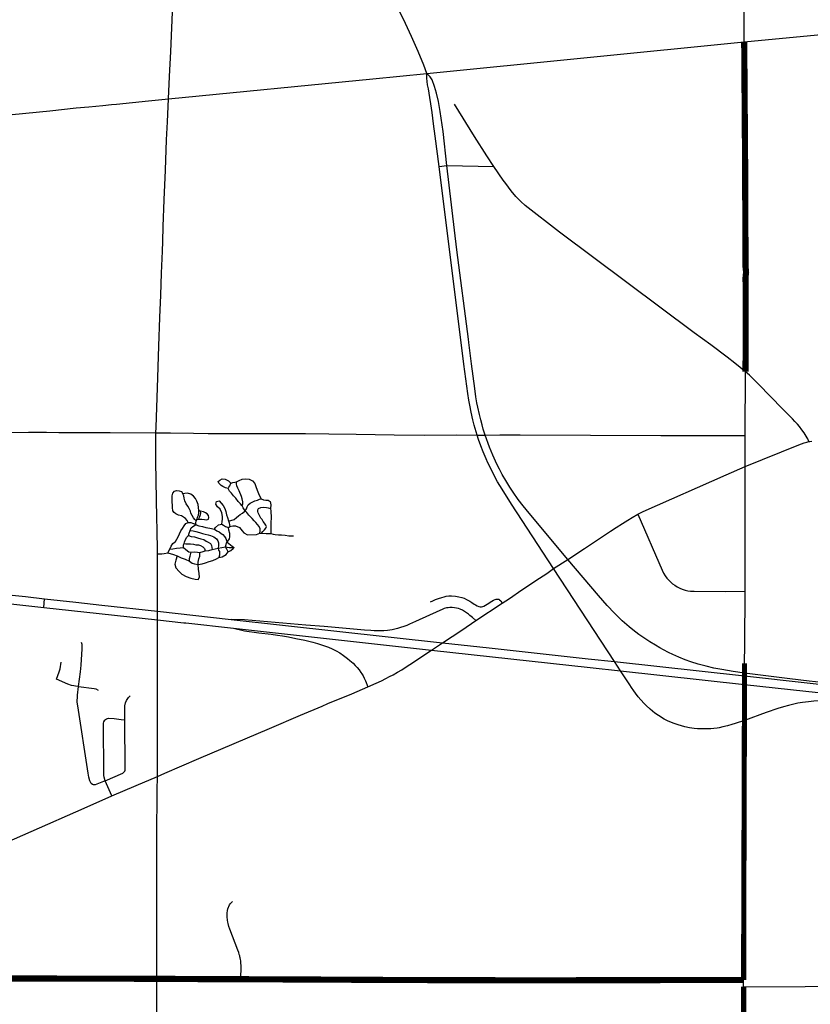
# Model space of a CAD drawing. Extents: x 1410746 to 1533160, y 578873 to 704954.
# Tile 107 of 227: x 1437162 to 1444838, y 677778 to 687341. Entities that reach past the tile are written whole.
import ezdxf

# ---------------------------------------------------------------- set-up
doc = ezdxf.new("R2010")
doc.units = 0
doc.header["$MEASUREMENT"] = 0
doc.layers.add('MC_STREETS', color=254, linetype='CONTINUOUS')

msp = doc.modelspace()

# ---------------------------------------------------------------- linework, layer by layer
at = {"layer": 'MC_STREETS'}
for p, q in [((1444196.39525, 687124.38685), (1444193.894, 688662.1389)), ((1441115.814925, 686817.4241), (1444196.39525, 687124.38685)), ((1441233.352275, 685914.61765), (1441310.454725, 685924.2003)), ((1441310.454725, 685924.2003), (1441765.8371, 685914.256975)), ((1444206.497, 683303.10275), (1444209.47155, 683922.1467)), ((1441603.122025, 683305.3488), (1441681.425125, 683304.349775)), ((1443962.606175, 683303.312925), (1444206.497, 683303.10275)), ((1444205.79605, 682999.6631), (1444206.497, 683303.10275)), ((1444022.5134, 682920.45945), (1444205.79605, 682999.6631)), ((1444206.169275, 681788.92475), (1444205.79605, 682999.6631)), ((1438917.125425, 682568.738075), (1438901.895475, 682573.8145)), ((1438874.820075, 682473.973825), (1438884.97325, 682490.89605)), ((1438884.97325, 682490.89605), (1438902.5034, 682490.89605)), ((1439189.57205, 682409.669825), (1439201.4175, 682418.130775)), ((1439494.17085, 682353.82675), (1439508.95365, 682352.981975)), ((1438598.988925, 682164.2986), (1438620.013825, 682199.692225)), ((1442483.574325, 682098.083175), (1442645.154025, 682205.031425)), ((1442344.98045, 682009.145025), (1442483.574325, 682098.083175)), ((1444016.12115, 681787.5971), (1444206.169275, 681788.92475)), ((1444201.576225, 681268.988775), (1444206.169275, 681788.92475)), ((1437394.6369, 681633.41), (1437401.599925, 681717.301775)), ((1441590.3786, 681504.53745), (1441847.437275, 681673.399475)), ((1444200, 681090.56025), (1444201.576225, 681268.988775)), ((1438185.2624, 680063.887775), (1438182.30965, 680540.14895)), ((1438055.64585, 679801.356475), (1437992.419275, 679946.9605)), ((1444191.004775, 677948.3397), (1444191.0572, 678013.6748))]:
    msp.add_line(p, q, dxfattribs=at)
for points in [[(1438606.41475, 686573.233025), (1438616.527925, 686788.351025), (1438627.5312, 687032.5979), (1438648.093475, 687492.3388), (1438668.6328, 687950.98715), (1438689.85555, 688428.93205), (1438699.516925, 688689.603125)], [(1441115.814925, 686817.4241), (1441085.21845, 686898.8996), (1441030.8916, 687033.403), (1440967.434175, 687177.88115), (1440907.8062, 687303.67695), (1440586.2218, 687954.056925), (1440557.00015, 688013.164375), (1440533.0915, 688063.1954), (1440507.283, 688119.192525), (1440484.28895, 688174.32365), (1440467.785525, 688218.380125), (1440453.4853, 688258.4102), (1440436.6094, 688311.147375), (1440423.465675, 688359.17875), (1440403.627675, 688446.4428), (1440385.157925, 688536.364925), (1440368.484075, 688625.540075), (1440357.2144, 688690.701875)], [(1444196.39525, 687124.38685), (1445688.42265, 687268.981625), (1446170.08825, 687317.4691)], [(1438606.41475, 686573.233025), (1440591.70425, 686764.925975), (1441115.814925, 686817.4241)], [(1441233.352275, 685914.61765), (1441195.461425, 686208.801325), (1441180.017225, 686330.085875), (1441165.7036, 686438.230325), (1441130.94675, 686668.840525), (1441122.2662, 686707.034975), (1441114.07645, 686771.9082), (1441115.814925, 686817.4241)], [(1441310.454725, 685924.2003), (1441272.4398, 686253.909975), (1441245.32645, 686448.2971), (1441227.270875, 686546.213775), (1441208.520875, 686626.769325), (1441190.465325, 686692.74155), (1441166.854225, 686755.24155), (1441148.104225, 686787.186), (1441115.814925, 686817.4241)], [(1433203.15655, 686043.359725), (1433665.67465, 686088.609975), (1433963.061525, 686118.405525), (1434127.3335, 686133.15845), (1434389.844125, 686160.0511), (1434539.50755, 686174.385725), (1434632.057225, 686183.00185), (1434743.735475, 686193.401425), (1434864.121075, 686203.98245), (1434950.208175, 686212.3712), (1435118.157625, 686228.5106), (1435412.423125, 686256.93115), (1435771.962425, 686291.999), (1436538.835575, 686365.517875), (1436953.534525, 686407.09555), (1437455.1592, 686457.060025), (1437709.228575, 686483.434975), (1437833.282125, 686495.046175), (1437967.18015, 686507.54515), (1438052.44605, 686517.054975), (1438100.5552, 686521.877475), (1438413.675975, 686552.853125), (1438606.41475, 686573.233025)], [(1438484.39105, 683329.455375), (1438486.383175, 683384.43), (1438499.378875, 683764.171375), (1438513.188575, 684169.400225), (1438523.77845, 684447.539425), (1438530.608475, 684666.733225), (1438538.6744, 684877.885675), (1438547.09665, 685092.6743), (1438550.722625, 685185.5068), (1438556.029375, 685331.863125), (1438565.39615, 685591.8111), (1438576.7603, 685880.1363), (1438587.646425, 686172.479225), (1438595.519125, 686347.565825), (1438606.41475, 686573.233025)], [(1441765.8371, 685914.256975), (1441697.029, 686019.107425), (1441577.7616, 686204.889325), (1441383.500025, 686518.74995)], [(1441603.122025, 683305.3488), (1441575.111575, 683403.821375), (1441561.85045, 683454.741225), (1441545.18015, 683528.722175), (1441531.397725, 683595.711075), (1441523.3847, 683646.3534), (1441513.803625, 683709.688875), (1441474.806, 683994.6893), (1441233.352275, 685914.61765)], [(1441681.425125, 683304.349775), (1441662.408675, 683365.288825), (1441650.5234, 683405.91485), (1441637.77375, 683453.88815), (1441625.8011, 683505.512775), (1441610.245925, 683577.12085), (1441601.789025, 683620.05225), (1441592.03215, 683677.457325), (1441580.437475, 683759.49735), (1441547.897075, 683998.999), (1441522.168775, 684206.482175), (1441518.3069, 684236.8033), (1441406.940325, 685105.53385), (1441310.454725, 685924.2003)], [(1443711.89955, 684299.645325), (1442403.591225, 685278.655225), (1442070.914075, 685536.598275), (1442026.526025, 685575.776675), (1441978.929675, 685622.67325), (1441932.0761, 685678.298775), (1441880.50435, 685750.05355), (1441856.21665, 685783.7136), (1441765.8371, 685914.256975)], [(1444209.47155, 683922.1467), (1444104.478575, 684005.3566), (1444030.01585, 684062.372975), (1443871.27075, 684181.34095), (1443711.89955, 684299.645325)], [(1444822.7051, 683243.38955), (1444820.311425, 683254.485825), (1444818.103875, 683261.384325), (1444814.29445, 683270.2313), (1444808.0119, 683280.4238), (1444778.354275, 683327.1912), (1444757.3808, 683358.2598), (1444734.08345, 683388.606125), (1444713.0331, 683412.26065), (1444688.293525, 683438.3023), (1444664.856025, 683463.0419), (1444569.440175, 683561.632425), (1444334.204825, 683801.2462), (1444295.155125, 683840.2959), (1444248.026175, 683886.886225), (1444209.47155, 683922.1467)], [(1436995.739825, 683332.577425), (1437248.18355, 683333.47835), (1437409.078575, 683333.749675), (1437420.30525, 683333.514425), (1437542.415575, 683332.04855), (1437676.8674, 683329.96095), (1437882.40275, 683330.028875), (1438041.3483, 683331.0735), (1438484.39105, 683329.455375)], [(1438498.099125, 682152.3805), (1438498.558025, 682207.70205), (1438498.19025, 682257.260675), (1438497.072125, 682311.2071), (1438495.9094, 682376.449425), (1438495.06295, 682416.545125), (1438494.0134, 682473.769425), (1438492.90285, 682528.08035), (1438491.68565, 682577.292525), (1438491.195175, 682607.54345), (1438488.8087, 682735.114375), (1438487.571175, 682810.1956), (1438486.221425, 682906.77545), (1438484.955675, 683007.36155), (1438483.499325, 683098.842975), (1438482.843475, 683148.04335), (1438482.428125, 683168.455375), (1438481.92355, 683211.4589), (1438482.298875, 683256.265575), (1438484.39105, 683329.455375)], [(1438484.39105, 683329.455375), (1438626.140125, 683327.219825), (1438848.727275, 683323.660125), (1438990.483875, 683321.791025), (1439278.556125, 683321.238875), (1439431.5696, 683320.5945), (1439699.995575, 683320.457375), (1439938.102375, 683320.591225), (1440162.403775, 683318.4646), (1440427.089925, 683314.040725), (1440796.470425, 683307.804175), (1441096.314975, 683306.298925), (1441398.45805, 683307.299925), (1441603.122025, 683305.3488)], [(1442344.98045, 682009.145025), (1441937.915325, 682635.1638), (1441844.628525, 682780.774225), (1441802.3975, 682853.17025), (1441771.738225, 682908.818925), (1441738.045475, 682973.8303), (1441707.880475, 683037.32045), (1441690.06875, 683077.253175), (1441662.018275, 683144.33335), (1441638.586525, 683202.1118), (1441617.453, 683262.57615), (1441603.122025, 683305.3488)], [(1441681.425125, 683304.349775), (1441823.568425, 683307.570575), (1442022.133475, 683309.01125), (1443386.09255, 683303.1803), (1443962.606175, 683303.312925)], [(1442483.574325, 682098.083175), (1442106.79195, 682546.398875), (1442049.176025, 682618.745025), (1442001.1993, 682681.9479), (1441953.293275, 682750.6585), (1441919.03555, 682801.4588), (1441881.113825, 682865.52355), (1441847.33675, 682924.513925), (1441818.7728, 682976.70315), (1441800.6738, 683012.0393), (1441780.5638, 683053.983025), (1441754.420775, 683112.30205), (1441722.244775, 683190.4438), (1441681.425125, 683304.349775)], [(1444205.79605, 682999.6631), (1444727.368075, 683211.946575), (1444751.6033, 683221.76085), (1444779.03455, 683231.4525), (1444803.859375, 683238.7504), (1444822.7051, 683243.38955)], [(1444822.7051, 683243.38955), (1444834.610275, 683245.448625), (1444853.5206, 683247.629275)], [(1443164.3219, 682537.462725), (1443215.923775, 682563.8413), (1444022.5134, 682920.45945)], [(1439184.495625, 682788.725825), (1439160.8044, 682793.802575), (1439135.42125, 682805.648025), (1439116.806775, 682817.493475), (1439094.80815, 682837.8002), (1439089.731375, 682856.414675), (1439104.961325, 682869.952375), (1439128.652225, 682880.10555), (1439155.727975, 682876.72105), (1439187.8798, 682861.4911), (1439211.571025, 682837.8002)], [(1439184.495625, 682788.725825), (1439191.6029, 682801.07915), (1439201.7561, 682815.03975), (1439211.571025, 682837.8002)], [(1439211.571025, 682837.8002), (1439230.185175, 682844.568875), (1439250.491875, 682849.64565), (1439267.4141, 682853.03015)], [(1439321.5925, 682618.8758), (1439329.179725, 682637.35735), (1439326.641675, 682658.9331), (1439320.295875, 682686.854625), (1439316.48815, 682709.6994), (1439307.603975, 682727.46775), (1439299.98915, 682747.77445), (1439291.105, 682765.542475), (1439278.413425, 682792.194975), (1439270.7986, 682813.770725), (1439266.990875, 682832.808075), (1439267.4141, 682853.03015)], [(1439267.4141, 682853.03015), (1439291.105, 682866.56785), (1439321.5649, 682878.4133), (1439357.101575, 682881.797825), (1439390.945675, 682876.72105), (1439421.405575, 682861.4911), (1439443.40455, 682836.10795), (1439456.94225, 682797.1871), (1439473.86415, 682756.573975), (1439487.402175, 682722.729575), (1439506.0163, 682687.1929)], [(1438798.670275, 682458.743875), (1438788.517075, 682475.666075), (1438769.902625, 682495.9728), (1438752.980425, 682507.81825), (1438732.674025, 682521.35595), (1438703.906375, 682529.8169), (1438678.523225, 682541.66235), (1438659.90875, 682553.508125), (1438649.75555, 682570.43), (1438646.37105, 682602.582175), (1438644.6788, 682626.2734), (1438642.98655, 682655.04105), (1438641.294275, 682682.11645), (1438642.98655, 682715.96055), (1438648.0633, 682743.03595), (1438664.9855, 682761.650425), (1438685.2919, 682768.419425), (1438708.983125, 682765.034925), (1438733.564125, 682757.0274), (1438746.211725, 682736.267275)], [(1438901.895475, 682573.8145), (1438898.51095, 682604.274425), (1438895.126775, 682631.349825), (1438881.589075, 682665.19425), (1438868.05105, 682688.88515), (1438847.74465, 682712.576375), (1438824.05375, 682731.1905), (1438791.9016, 682741.344025), (1438766.51845, 682739.651775), (1438746.211725, 682736.267275)], [(1438874.820075, 682473.973825), (1438862.1285, 682487.72315), (1438850.70595, 682501.68375), (1438835.475975, 682524.52885), (1438824.05375, 682548.642975), (1438820.246025, 682567.680325), (1438806.285425, 682594.33285), (1438794.862875, 682615.908575), (1438778.3639, 682640.022375), (1438765.672325, 682667.9439), (1438759.326525, 682693.3274), (1438754.249775, 682717.441525), (1438746.211725, 682736.267275)], [(1439321.5925, 682618.8758), (1439319.87265, 682622.888875), (1439304.6427, 682638.11885), (1439284.3363, 682661.80975), (1439260.645075, 682692.26965), (1439238.646425, 682717.6528), (1439216.647475, 682743.03595), (1439199.72525, 682761.650425), (1439184.495625, 682788.725825)], [(1439123.5758, 682441.82165), (1439126.9603, 682465.512875), (1439132.03675, 682489.203775), (1439132.03675, 682516.2792), (1439125.26805, 682550.1236), (1439106.6536, 682587.3522), (1439082.9627, 682611.043425), (1439066.040475, 682634.734325), (1439072.652675, 682661.424575), (1439098.19265, 682666.8865), (1439118.49905, 682644.887525), (1439137.1135, 682621.196625), (1439154.035725, 682594.121225), (1439164.1889, 682563.6613), (1439170.9576, 682533.2014), (1439179.418875, 682504.43375), (1439187.8798, 682473.973825)], [(1439352.024825, 682570.43), (1439330.02585, 682599.19765), (1439321.5925, 682618.8758)], [(1439352.024825, 682570.43), (1439364.7164, 682589.256075), (1439369.79315, 682608.29345), (1439381.215375, 682628.60015), (1439398.983725, 682643.830125), (1439425.636225, 682659.060075), (1439444.673575, 682669.213275), (1439470.056725, 682675.55905), (1439490.36345, 682683.173875), (1439506.0163, 682687.1929)], [(1439508.95365, 682352.981975), (1439523.36175, 682369.691225), (1439538.591375, 682387.459225), (1439550.013925, 682402.6892), (1439557.203225, 682419.149125), (1439551.283275, 682431.880075), (1439539.860725, 682452.186475), (1439525.8998, 682468.685775), (1439517.015625, 682485.184775), (1439504.32405, 682500.414725), (1439489.0941, 682524.52885), (1439477.671875, 682552.450375), (1439472.595125, 682565.14195), (1439472.595125, 682580.3719), (1439481.479275, 682594.33285), (1439503.055025, 682601.94765), (1439528.438175, 682607.024425), (1439556.3597, 682601.94765), (1439572.859025, 682599.409275), (1439595.7038, 682594.121225)], [(1439506.0163, 682687.1929), (1439529.707525, 682678.73195), (1439551.706175, 682675.34745), (1439573.70515, 682673.655175), (1439592.319275, 682660.117475), (1439600.78055, 682629.657575), (1439595.7038, 682594.121225)], [(1438884.97325, 682490.89605), (1438889.542475, 682509.171925), (1438897.1573, 682529.47865), (1438900.9647, 682552.3234), (1438901.895475, 682573.8145)], [(1438902.5034, 682490.89605), (1438905.649725, 682501.92455), (1438911.118225, 682516.78705), (1438917.464, 682534.555075), (1438920.00205, 682549.785025), (1438917.125425, 682568.738075)], [(1438902.5034, 682490.89605), (1438930.663125, 682489.203775), (1438954.354025, 682485.819275), (1438978.04525, 682482.4351), (1438993.2752, 682490.89605), (1438998.35165, 682506.126), (1438994.96745, 682526.4327), (1438983.121675, 682541.66235), (1438964.50755, 682551.815875), (1438945.893075, 682561.96905), (1438917.125425, 682568.738075)], [(1439187.8798, 682473.973825), (1439211.571025, 682477.358325), (1439243.722875, 682487.511525), (1439267.4141, 682506.126), (1439286.028225, 682521.35595), (1439302.95045, 682534.89365), (1439324.949425, 682546.7391), (1439352.024825, 682570.43)], [(1439494.17085, 682353.82675), (1439497.978275, 682377.30605), (1439497.978275, 682396.3434), (1439485.2867, 682417.91915), (1439471.3261, 682436.956525), (1439453.55775, 682458.53225), (1439438.3278, 682475.031575), (1439419.290425, 682496.6073), (1439401.5221, 682513.1063), (1439387.561175, 682529.6056), (1439365.6603, 682555.7463), (1439352.024825, 682570.43)], [(1439595.7038, 682594.121225), (1439600.78055, 682568.738075), (1439604.164725, 682506.126), (1439600.78055, 682455.359375), (1439600.78055, 682397.82405), (1439600.78055, 682350.44225)], [(1442645.154025, 682205.031425), (1442898.09745, 682372.214525), (1442954.463475, 682409.301725), (1443014.522375, 682448.314675), (1443066.206625, 682480.742), (1443109.83185, 682507.0407), (1443164.3219, 682537.462725)], [(1443164.3219, 682537.462725), (1443399.029025, 681995.657325), (1443413.92225, 681965.870875), (1443429.114425, 681940.3896), (1443446.47955, 681917.03495), (1443463.596975, 681897.04715), (1443480.1058, 681880.673825), (1443501.628725, 681862.375325), (1443521.535825, 681847.389125), (1443544.82615, 681833.0614), (1443571.79525, 681820.115225), (1443595.41185, 681810.35785), (1443623.120175, 681801.35265), (1443648.057675, 681795.118275), (1443673.341525, 681791.654725), (1443711.094125, 681789.23025), (1444016.12115, 681787.5971)], [(1438620.013825, 682199.692225), (1438631.1411, 682228.6026), (1438648.0633, 682253.98575), (1438673.44645, 682274.292475), (1438686.98415, 682296.29145), (1438703.906375, 682323.36685), (1438714.05955, 682348.75), (1438725.905, 682375.8254), (1438741.134975, 682399.5163), (1438758.057175, 682426.5917), (1438773.287125, 682446.898425), (1438798.670275, 682458.743875)], [(1438798.670275, 682458.743875), (1438822.7844, 682455.9942), (1438839.2834, 682450.91745), (1438858.321075, 682445.840675), (1438874.820075, 682433.360725)], [(1438817.70765, 682379.844425), (1438827.861175, 682403.95855), (1438843.091125, 682419.1885), (1438859.5901, 682428.072675), (1438874.820075, 682433.360725)], [(1438874.820075, 682433.360725), (1438873.1278, 682451.975175), (1438874.820075, 682473.973825)], [(1438874.820075, 682433.360725), (1438901.895475, 682424.899775), (1438935.7399, 682419.823025), (1438967.89205, 682409.669825), (1439006.8129, 682401.20855), (1439052.502775, 682392.7476)], [(1439052.502775, 682392.7476), (1439064.348225, 682409.669825), (1439093.115875, 682433.360725), (1439123.5758, 682441.82165)], [(1439123.5758, 682441.82165), (1439140.074775, 682430.610725), (1439160.3815, 682419.1885), (1439189.57205, 682409.669825)], [(1439187.8798, 682473.973825), (1439195.91785, 682453.455825), (1439199.72525, 682434.41845), (1439201.4175, 682418.130775)], [(1439201.4175, 682418.130775), (1439230.185175, 682424.899775), (1439258.475475, 682424.997875), (1439294.4895, 682407.977575), (1439321.5649, 682375.8254), (1439338.889025, 682356.462575), (1439374.95195, 682336.374025), (1439460.32645, 682340.288725), (1439494.17085, 682353.82675)], [(1438757.90645, 682251.897875), (1438763.133925, 682265.619925), (1438770.74875, 682293.54145), (1438783.440325, 682313.848175), (1438801.208675, 682331.616175)], [(1438801.208675, 682331.616175), (1438806.285425, 682354.461275), (1438817.70765, 682379.844425)], [(1438801.208675, 682331.616175), (1438826.591825, 682322.732), (1438858.321075, 682318.9246), (1438887.51165, 682310.040425), (1438921.77895, 682299.887225), (1438948.431475, 682291.003075), (1438972.5456, 682275.7731), (1438991.58295, 682266.88895), (1439014.427725, 682252.92835), (1439023.3119, 682235.16), (1439028.38865, 682216.122625), (1439030.927025, 682195.815925)], [(1438817.70765, 682379.844425), (1438846.898525, 682376.037025), (1438872.281675, 682369.691225), (1438907.81835, 682359.5377), (1438937.008925, 682351.9229), (1438962.392075, 682345.5771), (1438990.3136, 682337.96195), (1439015.697075, 682330.34715), (1439046.157, 682318.9246), (1439072.809175, 682299.887225), (1439085.50075, 682280.849875), (1439093.115875, 682259.274125), (1439090.5775, 682233.890975), (1439088.039125, 682208.5075)], [(1439052.502775, 682392.7476), (1439074.078525, 682377.30605), (1439098.19265, 682365.8835), (1439118.49905, 682351.9229), (1439134.998025, 682339.231325), (1439151.497325, 682321.462975), (1439161.650525, 682301.15625), (1439169.265675, 682282.1189), (1439176.724325, 682266.3873)], [(1439176.724325, 682266.3873), (1439198.033325, 682297.983375), (1439203.10975, 682316.597825), (1439201.4175, 682350.44225), (1439192.956575, 682382.594425), (1439189.57205, 682409.669825)], [(1439508.95365, 682352.981975), (1439553.398425, 682350.44225), (1439600.78055, 682350.44225)], [(1439600.78055, 682350.44225), (1439621.848425, 682342.91175), (1439642.15515, 682340.373375), (1439673.884075, 682339.10435), (1439704.344, 682336.565975), (1439738.611325, 682335.29695), (1439775.417025, 682328.95115), (1439821.106875, 682327.6818)], [(1438751.711375, 682214.853275), (1438752.980425, 682238.9674), (1438757.90645, 682251.897875)], [(1438757.90645, 682251.897875), (1438774.55615, 682251.658975), (1438799.939625, 682249.120925), (1438821.515375, 682249.120925), (1438848.16755, 682246.58255), (1438872.281675, 682241.5058), (1438896.3958, 682240.23675), (1438917.97155, 682232.621625), (1438939.5473, 682221.199075), (1438954.77725, 682203.43105), (1438963.661425, 682180.585975)], [(1439088.039125, 682208.5075), (1439123.23235, 682215.8489), (1439159.11215, 682220.14165)], [(1439159.11215, 682220.14165), (1439170.9576, 682255.678), (1439176.724325, 682266.3873)], [(1439159.11215, 682220.14165), (1439175.103575, 682218.53405), (1439194.14095, 682215.995675), (1439213.17865, 682213.4573), (1439244.1461, 682213.58425)], [(1439186.18755, 682172.759525), (1439172.64985, 682198.142675), (1439159.11215, 682220.14165)], [(1439176.724325, 682266.3873), (1439192.11045, 682252.92835), (1439209.878775, 682240.23675), (1439225.108725, 682226.275825), (1439244.1461, 682213.58425)], [(1438498.099125, 682152.3805), (1438541.358475, 682154.45245), (1438565.187325, 682156.94275), (1438598.988925, 682164.2986)], [(1438498.818525, 679991.0185), (1438500.065325, 680571.51915), (1438498.89545, 681512.11125), (1438498.791725, 681595.51845), (1438498.099125, 682152.3805)], [(1438598.988925, 682164.2986), (1438656.52425, 682145.684125), (1438690.36865, 682132.146425)], [(1438620.013825, 682199.692225), (1438648.909425, 682202.1617), (1438683.17675, 682208.5075), (1438718.7131, 682212.315225), (1438751.711375, 682214.853275)], [(1438690.36865, 682132.146425), (1438678.523225, 682091.533325), (1438667.0052, 682052.7109), (1438678.622625, 682016.406175), (1438708.983125, 681979.846875), (1438734.366275, 681956.155975), (1438778.3639, 681932.465075), (1438824.05375, 681917.2351), (1438866.359125, 681905.389675), (1438895.242275, 681903.860475), (1438906.972225, 681927.3883), (1438905.279975, 681962.924975), (1438898.51095, 682005.23035), (1438895.126775, 682050.9202)], [(1438690.36865, 682132.146425), (1438729.289525, 682115.224225), (1438768.210375, 682099.99425), (1438810.092825, 682081.5914)], [(1438751.711375, 682214.853275), (1438775.8255, 682194.5469), (1438803.641075, 682172.171275), (1438825.191875, 682168.8058)], [(1438810.092825, 682081.5914), (1438811.36185, 682106.97455), (1438816.438625, 682129.81965), (1438825.191875, 682168.8058)], [(1438825.191875, 682168.8058), (1438859.5901, 682171.7018), (1438888.781, 682169.16375), (1438911.63955, 682166.999375)], [(1438895.126775, 682050.9202), (1438895.126775, 682071.438225), (1438901.472575, 682103.16715), (1438909.087375, 682129.81965), (1438911.63955, 682166.999375)], [(1438911.63955, 682166.999375), (1438942.085675, 682174.240175), (1438963.661425, 682180.585975)], [(1438963.661425, 682180.585975), (1438999.197775, 682186.93175), (1439030.927025, 682195.815925)], [(1439030.927025, 682195.815925), (1439060.1176, 682200.892675), (1439088.039125, 682208.5075)], [(1439088.039125, 682208.5075), (1439092.60835, 682189.343175), (1439100.22315, 682174.1132), (1439102.761525, 682157.614225), (1439102.761525, 682138.57685), (1439094.80815, 682116.916475)], [(1439094.80815, 682116.916475), (1439128.652225, 682125.3774), (1439165.88115, 682147.376375), (1439186.18755, 682172.759525)], [(1439186.18755, 682172.759525), (1439211.1478, 682186.93175), (1439233.9929, 682203.43105), (1439244.1461, 682213.58425)], [(1438810.092825, 682081.5914), (1438836.745325, 682063.823075), (1438859.5901, 682054.9389), (1438895.126775, 682050.9202)], [(1438895.126775, 682050.9202), (1438934.047625, 682054.3044), (1438964.50755, 682064.457925), (1439001.73615, 682077.995625), (1439035.580575, 682089.841075), (1439072.809175, 682105.071025), (1439094.80815, 682116.916475)], [(1444199.6885, 680993.3231), (1444090.5279, 681009.64745), (1443980.277325, 681028.31515), (1443900.25915, 681043.455375), (1443825.438325, 681060.663775), (1443748.84345, 681081.202675), (1443677.152325, 681104.18325), (1443621.9687, 681124.2718), (1443560.97375, 681148.488625), (1443502.542775, 681174.47445), (1443460.598725, 681194.848775), (1443414.183025, 681219.6617), (1443375.59025, 681240.86475), (1443333.52655, 681264.862075), (1443280.72325, 681297.801175), (1443212.0171, 681342.262825), (1443173.568975, 681369.82015), (1443115.303075, 681414.900025), (1443078.788325, 681444.2929), (1443033.23925, 681482.23335), (1443011.4883, 681503.08765), (1442980.92175, 681532.1404), (1442937.1771, 681575.67575), (1442865.202175, 681652.587675), (1442782.363425, 681747.213475), (1442483.574325, 682098.083175)], [(1431543.56215, 681689.74315), (1431689.9699, 681739.768575), (1431870.0352, 681795.9276), (1431916.390075, 681810.24845), (1432063.22115, 681848.675875), (1432230.026275, 681888.867725), (1432447.983175, 681931.257725), (1432650.286575, 681963.77865), (1432852.346825, 681989.118075), (1433038.991475, 682007.6462), (1433201.457775, 682017.636675), (1433283.857575, 682022.70365), (1433496.8515, 682027.87235), (1433663.60345, 682025.81035), (1433881.853675, 682015.7405), (1434052.000975, 682001.585675), (1434171.376725, 681989.960025), (1434654.0224, 681934.2459), (1435425.754125, 681845.1329), (1435957.84985, 681790.5897), (1437394.6369, 681633.41)], [(1441847.437275, 681673.399475), (1441916.101375, 681720.382475), (1442038.259925, 681802.0083), (1442209.109325, 681916.143575), (1442278.59245, 681962.794075), (1442344.98045, 682009.145025)], [(1444198.221475, 680535.3989), (1444108.990375, 680505.00795), (1444076.765375, 680494.744525), (1444033.828775, 680482.516525), (1443987.265875, 680471.4565), (1443952.8555, 680464.15305), (1443932.28205, 680460.571025), (1443901.3156, 680456.840075), (1443872.890125, 680453.78495), (1443836.0667, 680451.996575), (1443784.396525, 680451.973275), (1443742.86905, 680453.56185), (1443711.765125, 680456.756075), (1443687.685775, 680460.16945), (1443664.7442, 680464.287875), (1443620.5458, 680472.489975), (1443585.920875, 680481.951225), (1443554.38355, 680491.34885), (1443515.91215, 680504.897725), (1443458.011025, 680529.41505), (1443420.2142, 680548.415025), (1443364.193625, 680582.366725), (1443329.309175, 680606.407675), (1443282.6272, 680643.809175), (1443242.947475, 680680.337325), (1443221.76445, 680701.543975), (1443165.225525, 680764.654075), (1443139.277075, 680799.8046), (1443123.1997, 680823.4558), (1443100.544225, 680854.894725), (1443084.489475, 680879.63875), (1442994.694425, 681016.789325), (1442935.883675, 681106.615275), (1442344.98045, 682009.145025)], [(1436570.5668, 681804.31965), (1437216.695425, 681737.57275), (1437401.599925, 681717.301775)], [(1441150.438675, 681685.511675), (1441172.650125, 681697.86925), (1441197.6462, 681709.141975), (1441227.0204, 681720.499625), (1441260.626525, 681730.462175), (1441281.9467, 681736.09855), (1441302.9776, 681740.780075), (1441329.436875, 681743.87325), (1441353.036575, 681744.475275), (1441391.7399, 681742.212825), (1441424.761475, 681736.7896), (1441452.96615, 681729.280775), (1441475.822725, 681721.15415), (1441500.86435, 681710.06755), (1441531.14775, 681694.499675), (1441551.38, 681681.6913), (1441574.897025, 681664.8068), (1441586.253625, 681657.28385), (1441604.019975, 681647.44135), (1441618.782425, 681641.6694), (1441633.05175, 681639.186775), (1441647.0934, 681639.2593), (1441657.508725, 681640.5001), (1441669.3883, 681644.6251), (1441700.6566, 681662.921325), (1441745.078425, 681692.603025), (1441761.05955, 681702.316425), (1441777.1038, 681709.219175), (1441787.924325, 681712.20415), (1441797.450375, 681713.010775), (1441804.52825, 681713.323525), (1441814.229425, 681711.27135), (1441821.878425, 681707.7267), (1441832.32585, 681697.46585), (1441847.437275, 681673.399475)], [(1437401.599925, 681717.301775), (1437706.398525, 681683.226075), (1437959.090925, 681654.9817), (1438498.791725, 681595.51845), (1439216.157975, 681516.480325)], [(1437394.6369, 681633.41), (1437931.8413, 681573.93855), (1438498.89545, 681512.11125), (1438754.685125, 681484.221875), (1438774.575525, 681481.98435), (1439238.57985, 681430.54505)], [(1441590.3786, 681504.53745), (1441557.57585, 681534.0026), (1441531.904325, 681555.304075), (1441518.3781, 681566.515675), (1441499.638875, 681580.3367), (1441480.263875, 681593.791575), (1441459.66135, 681605.62845), (1441437.130875, 681615.934525), (1441421.062475, 681621.239475), (1441402.763875, 681626.352325), (1441382.312475, 681630.1197), (1441361.0538, 681632.003375), (1441337.91145, 681631.465175), (1441320.420125, 681630.1197), (1441304.543375, 681627.159625), (1441284.49405, 681621.659575), (1441262.1309, 681613.0159), (1441240.76735, 681603.748175), (1441005.6608, 681495.12105), (1440976.0127, 681481.6845), (1440947.451375, 681468.93045), (1440920.54165, 681457.897475), (1440890.40275, 681446.864475), (1440857.460775, 681435.98575), (1440830.394075, 681428.565875), (1440802.677075, 681421.83845), (1440777.920125, 681416.4565), (1440755.85415, 681412.42005), (1440732.1736, 681409.459975), (1440697.46005, 681406.769), (1440662.208325, 681405.154425), (1440630.72395, 681405.423525), (1440602.468725, 681406.4999), (1440570.71525, 681408.114475), (1440510.975675, 681412.15095), (1440116.3622, 681446.6888), (1439938.605875, 681460.31935), (1439493.980575, 681500.353175), (1439344.1354, 681511.79505), (1439216.157975, 681516.480325)], [(1439216.157975, 681516.480325), (1441268.315525, 681290.07225), (1441719.951525, 681240.244675), (1442681.185275, 681134.734875), (1442935.883675, 681106.615275), (1444199.604475, 680967.096025)], [(1440542.434625, 680860.84505), (1440623.887175, 680897.37525), (1440673.55105, 680920.8064), (1440715.319625, 680941.181325), (1440753.192875, 680960.8606), (1440787.6506, 680979.3843), (1440829.84865, 681003.1886), (1440871.7124, 681027.987225), (1440904.4387, 681048.802475), (1440949.43895, 681079.199375), (1441160.69695, 681218.90415), (1441268.315525, 681290.07225), (1441454.24775, 681413.029125), (1441590.3786, 681504.53745)], [(1439238.57985, 681430.54505), (1439344.9393, 681404.938975), (1439483.28465, 681385.596875), (1439604.5846, 681371.709225), (1439666.063125, 681363.7594), (1439712.172025, 681356.869575), (1439772.0606, 681346.269825), (1439841.859475, 681331.4502), (1439929.466825, 681313.410625), (1439970.27585, 681304.400825), (1440008.434925, 681294.331075), (1440051.8939, 681282.141375), (1440082.59795, 681273.01315), (1440120.26225, 681260.941875), (1440160.5413, 681245.57225), (1440195.52045, 681229.672625), (1440233.039125, 681211.075775), (1440268.6587, 681191.51355), (1440305.7578, 681166.604125), (1440345.494625, 681136.59165), (1440368.436625, 681117.424375), (1440398.23495, 681090.172925), (1440418.355175, 681069.798), (1440439.12085, 681047.675225), (1440456.106925, 681027.5338), (1440474.389375, 681002.0132), (1440483.733625, 680988.24675), (1440495.779875, 680968.432775), (1440506.7314, 680947.0391), (1440518.83245, 680920.403), (1440542.434625, 680860.84505)], [(1439238.57985, 681430.54505), (1441160.69695, 681218.90415), (1442700.459225, 681049.363675), (1442994.694425, 681016.789325), (1444199.336425, 680883.425125)], [(1437733.304675, 680863.798), (1437751.4554, 681007.914825), (1437755.08555, 681039.4971), (1437757.989675, 681071.805425), (1437768.183875, 681230.897), (1437768.8801, 681253.312775), (1437767.42805, 681272.91555), (1437762.34585, 681292.881375)], [(1437519.126, 680936.76395), (1437546.224625, 681007.440675), (1437554.148175, 681037.150925), (1437564.139825, 681101.2096)], [(1446388.5878, 680778.81765), (1446310.85465, 680794.22385), (1446244.977975, 680799.442), (1446102.087275, 680809.84885), (1445895.924075, 680821.5676), (1445734.899775, 680830.24815), (1445609.031725, 680838.494675), (1445480.5595, 680849.345375), (1445348.61505, 680861.49815), (1445224.4831, 680873.650925), (1445011.8095, 680897.088425), (1444828.022175, 680917.19945), (1444639.72765, 680937.803675), (1444199.6885, 680993.3231)], [(1437733.304675, 680863.798), (1437702.5291, 680868.26575), (1437686.856225, 680870.77985), (1437664.21225, 680875.6263), (1437627.405225, 680888.0564), (1437519.126, 680936.76395)], [(1444199.336425, 680883.425125), (1445359.73885, 680757.488375), (1445544.46105, 680741.51615), (1445704.183275, 680731.0995), (1446408.450375, 680694.24725)], [(1444199.604475, 680967.096025), (1444806.54975, 680899.882575), (1445277.694925, 680849.6058), (1445428.451375, 680836.42635), (1445589.017675, 680822.393175), (1445733.34995, 680811.65505), (1446388.5878, 680778.81765)], [(1437725.46495, 680677.155975), (1437720.60485, 680712.311675), (1437719.9001, 680732.904225), (1437721.396325, 680753.252675), (1437724.0895, 680778.987475), (1437733.304675, 680863.798)], [(1437733.304675, 680863.798), (1437883.7607, 680846.617825), (1437901.891225, 680840.77335), (1437922.1038, 680827.5083)], [(1438498.818525, 679991.0185), (1438571.362675, 680022.2927), (1438902.329525, 680164.39215), (1439588.567, 680456.476875), (1439889.192375, 680585.01305), (1440097.997725, 680673.567), (1440154.6748, 680698.25395), (1440386.3738, 680793.9844), (1440542.434625, 680860.84505)], [(1438182.30965, 680540.14895), (1438183.49075, 680677.118175), (1438188.052725, 680707.263125), (1438197.18855, 680727.83985), (1438218.334175, 680758.7312), (1438234.54805, 680773.615675)], [(1446408.450375, 680694.24725), (1446156.88275, 680689.23935), (1445895.83605, 680696.120325), (1445559.9189, 680707.846125), (1445009.627725, 680725.0856), (1444935.197175, 680724.4467), (1444873.86385, 680721.252275), (1444821.7573, 680716.164925), (1444760.74465, 680708.316275), (1444717.6555, 680701.4467), (1444664.3495, 680690.998075), (1444625.6555, 680681.3217), (1444577.09995, 680667.26615), (1444523.11385, 680649.6967), (1444409.391625, 680610.7245), (1444198.221475, 680535.3989)], [(1437992.419275, 679946.9605), (1437894.83745, 679910.02715), (1437879.052125, 679910.02715), (1437867.58815, 679913.13905), (1437856.85425, 679923.56555), (1437843.61085, 679948.253825), (1437833.3881, 679983.08085), (1437825.828725, 680024.41015), (1437725.46495, 680677.155975)], [(1437992.419275, 679946.9605), (1437980.823175, 679983.273425), (1437978.070875, 679999.3623), (1437977.0115, 680029.260875), (1437974.698825, 680495.67135), (1437976.1191, 680509.851125), (1437979.480975, 680522.897025), (1437988.214225, 680537.652575), (1437995.376625, 680544.4252), (1438003.63085, 680549.7175), (1438023.9704, 680555.485875), (1438079.804925, 680553.22405), (1438145.304125, 680543.10925), (1438182.30965, 680540.14895)], [(1437992.419275, 679946.9605), (1438161.634475, 680021.753675), (1438173.91005, 680031.334025), (1438181.444475, 680042.47115), (1438184.16135, 680051.522975), (1438185.2624, 680063.887775)], [(1438055.64585, 679801.356475), (1438292.535475, 679902.789), (1438498.818525, 679991.0185)], [(1438491.69195, 678025.712425), (1438491.873325, 678087.4616), (1438492.3169, 678431.029475), (1438492.476025, 678922.1627), (1438493.76965, 679360.07815), (1438493.8766, 679566.65975), (1438494.73585, 679688.333075), (1438496.8277, 679855.523675), (1438498.818525, 679991.0185)], [(1437029.67495, 679350.3798), (1437273.63855, 679457.03235), (1437788.6185, 679682.3403), (1438055.64585, 679801.356475)], [(1439309.431075, 678021.558525), (1439310.92385, 678146.86175), (1439309.445825, 678183.6914), (1439308.353975, 678198.652325), (1439306.1545, 678214.3649), (1439303.082325, 678228.638475), (1439300.480625, 678238.5302), (1439297.5981, 678248.427825), (1439293.676175, 678262.354625), (1439287.857625, 678279.600325), (1439277.980675, 678304.217725), (1439201.93915, 678509.109375), (1439193.75415, 678534.05585), (1439186.199025, 678562.268075), (1439182.57305, 678576.91765), (1439179.554375, 678593.74045), (1439176.635075, 678628.778425), (1439176.7581, 678661.567075), (1439180.120625, 678688.093925), (1439183.8388, 678704.775975), (1439189.5071, 678720.689), (1439192.4664, 678727.91405), (1439200.091725, 678743.421575), (1439209.3558, 678756.70895), (1439226.27705, 678775.47205)], [(1444191.004775, 677948.3397), (1446588.941125, 677959.53175), (1446728.28335, 677961.7637), (1446776.89285, 677962.949375), (1446833.37765, 677964.701675), (1446869.584525, 677966.474325), (1446901.2663, 677967.37825), (1446927.145125, 677970.380525), (1446953.2419, 677975.715775), (1446978.39835, 677983.57795), (1446999.366475, 677992.6196), (1447045.056675, 678015.726175), (1447312.1896, 678155.343175), (1447341.517475, 678170.340375), (1447373.488425, 678186.042125), (1447423.06315, 678206.8836), (1447457.329475, 678220.752675), (1447478.547925, 678228.33205), (1447498.05215, 678234.489525), (1447668.95635, 678283.078), (1447844.423625, 678338.6423)], [(1438499.82545, 672735.435575), (1438496.176525, 674069.056775), (1438492.40495, 676184.33845), (1438491.69195, 678025.712425)]]:
    msp.add_lwpolyline(points, dxfattribs=at)
for points, const_width in [([(1444209.482325, 684840.832375), (1444211.396125, 684862.800525), (1444213.7977, 684877.038475), (1444214.483875, 684888.531775), (1444213.626175, 684900.5397), (1444210.111175, 684928.812275), (1444209.235875, 684941.885525), (1444204.92675, 685968.84095), (1444196.39525, 687124.38685)], 60), ([(1444209.47155, 683922.1467), (1444211.00895, 684470.702325), (1444210.7765, 684622.639475), (1444209.482325, 684840.832375)], 60), ([(1444191.0572, 678013.6748), (1444191.4917, 678436.602575), (1444194.521625, 679380.490475), (1444198.221475, 680535.3989), (1444199.336425, 680883.425125), (1444199.604475, 680967.096025), (1444199.6885, 680993.3231), (1444200, 681090.56025)], 49.5), ([(1435001.6981, 678033.643325), (1435899.97825, 678033.942025), (1436907.6313, 678028.905125), (1438491.69195, 678025.712425)], 60), ([(1438491.69195, 678025.712425), (1438898.866925, 678022.84625), (1439195.6941, 678021.747175), (1439309.431075, 678021.558525)], 60), ([(1439309.431075, 678021.558525), (1440095.15095, 678017.919425), (1440489.972025, 678015.88595), (1440781.73095, 678014.18255), (1441004.144225, 678013.560825), (1441394.488575, 678012.363325), (1442084.20145, 678010.782625), (1442296.78205, 678010.012275), (1442602.090825, 678011.69175), (1442858.50895, 678012.2029), (1443271.91725, 678012.741925), (1443347.7491, 678012.9926), (1443496.3328, 678013.922375), (1444191.0572, 678013.6748)], 60), ([(1444173.500025, 672704.944), (1444177.4379, 673694.837125), (1444179.79075, 674664.6756), (1444182.346525, 675316.65665), (1444185.23695, 675863.934975), (1444187.536075, 676266.322575), (1444190.02255, 676725.5521), (1444191.004775, 677948.3397)], 49.5)]:
    msp.add_lwpolyline(points, dxfattribs=dict(at, const_width=const_width))

doc.saveas('drawing.dxf')
